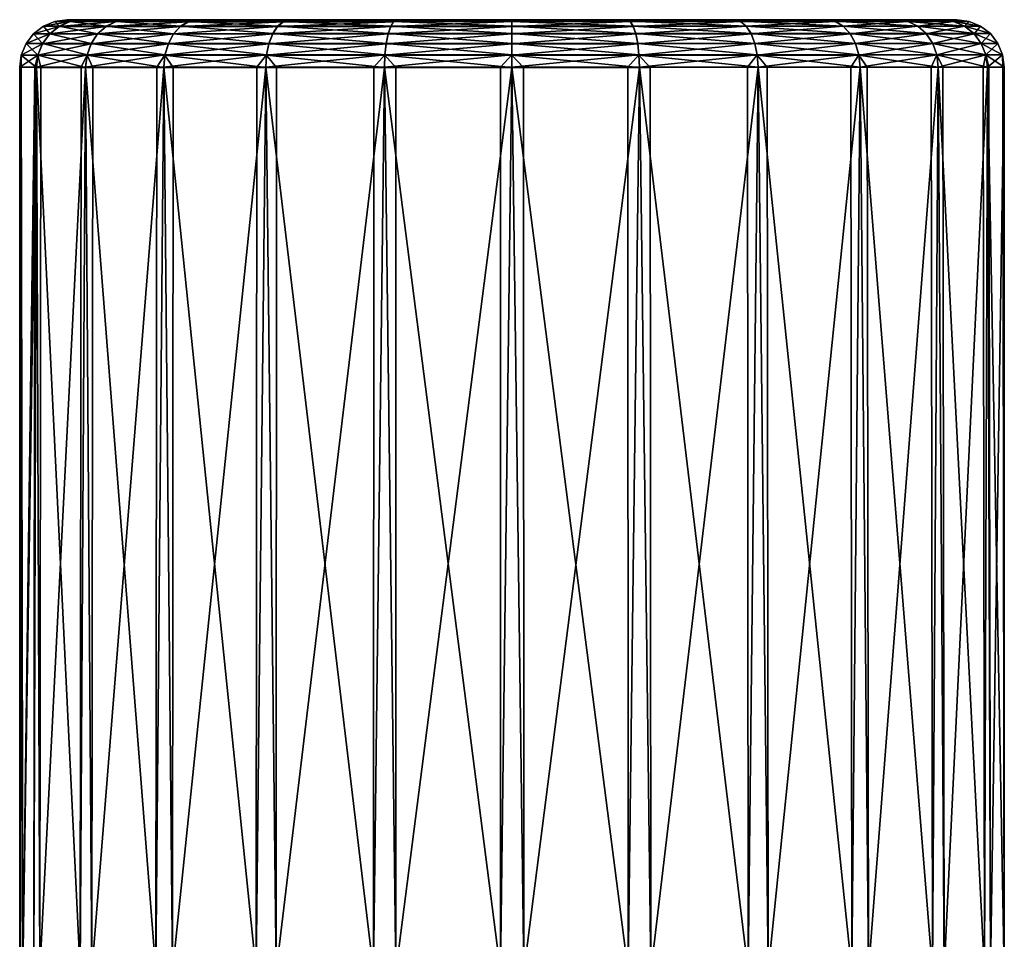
# Model space of a CAD drawing. Extents: x -0.107 to 0.107, y -0.145 to 0.026.
# Tile 136 of 136: x 0.072 to 0.093, y 0.007 to 0.026. Entities that reach past the tile are written whole.
import ezdxf

# ---------------------------------------------------------------- set-up
doc = ezdxf.new("R2010")
doc.units = 0
doc.layers.add('mesh', color=7, linetype='CONTINUOUS')

msp = doc.modelspace()

# ---------------------------------------------------------------- meshes
at = {"layer": 'mesh'}
mesh = msp.add_polyface(dxfattribs=at)
corners = [(0.074281, 0.026351, -0.004807), (0.073342, 0.026351, -0.00254), (0.073092, 0.026317, -0.002607), (0.073022, 0.026352, -0.000107), (0.072763, 0.026318, -0.000107), (0.073342, 0.026353, 0.002326), (0.073092, 0.026319, 0.002393), (0.074057, 0.02632, 0.004723), (0.072859, 0.026219, 0.002456), (0.073848, 0.02622, 0.004843), (0.073669, 0.026061, 0.004947), (0.072522, 0.026218, -0.000107), (0.072659, 0.02606, 0.002509), (0.073532, 0.025854, 0.005026), (0.072859, 0.026217, -0.002669), (0.072315, 0.026059, -0.000107), (0.072506, 0.025853, 0.00255), (0.073445, 0.025613, 0.005076), (0.072659, 0.026058, -0.002723), (0.073848, 0.026217, -0.005057), (0.072156, 0.025852, -0.000107), (0.072409, 0.025612, 0.002576), (0.072506, 0.025851, -0.002764), (0.073669, 0.026058, -0.00516), (0.072056, 0.025611, -0.000107), (0.073532, 0.02585, -0.00524), (0.072409, 0.02561, -0.002789), (0.073445, 0.025609, -0.00529)]
mesh.append_faces([[corners[k] for k in face] for face in [(0, 1, 2, 2), (1, 3, 4, 4), (3, 5, 6, 6), (7, 6, 5, 5), (6, 4, 3, 3), (6, 8, 4, 4), (9, 8, 6, 6), (9, 10, 8, 8), (4, 2, 1, 1), (4, 11, 2, 2), (8, 11, 4, 4), (8, 12, 11, 11), (10, 12, 8, 8), (10, 13, 12, 12), (11, 14, 2, 2), (11, 15, 14, 14), (12, 15, 11, 11), (12, 16, 15, 15), (13, 16, 12, 12), (13, 17, 16, 16), (14, 18, 19, 19), (15, 18, 14, 14), (15, 20, 18, 18), (16, 20, 15, 15), (16, 21, 20, 20), (17, 21, 16, 16), (18, 22, 23, 23), (20, 22, 18, 18), (20, 24, 22, 22), (21, 24, 20, 20), (22, 25, 23, 23), (22, 26, 25, 25), (24, 26, 22, 22), (26, 27, 25, 25)]])
mesh = msp.add_polyface(dxfattribs=at)
corners = [(0.082422, 0.026354, -0.000107), (0.074281, 0.026354, 0.004593), (0.073342, 0.026353, 0.002326), (0.073022, 0.026352, -0.000107), (0.073342, 0.026351, -0.00254), (0.075775, 0.02635, -0.006754), (0.074281, 0.026351, -0.004807), (0.074057, 0.026317, -0.004936), (0.074057, 0.02632, 0.004723), (0.075775, 0.026355, 0.00654), (0.075592, 0.026321, 0.006723), (0.075422, 0.026221, 0.006894), (0.077472, 0.026222, 0.008467), (0.073848, 0.02622, 0.004843), (0.073092, 0.026319, 0.002393), (0.075275, 0.026062, 0.00704), (0.077369, 0.026063, 0.008646), (0.073669, 0.026061, 0.004947), (0.075163, 0.025855, 0.007153), (0.077289, 0.025856, 0.008784), (0.073532, 0.025854, 0.005026), (0.075092, 0.025614, 0.007223), (0.077239, 0.025615, 0.008871), (0.075068, 0.025355, 0.007247), (0.073092, 0.026317, -0.002607), (0.072859, 0.026217, -0.002669), (0.073445, 0.025613, 0.005076), (0.073416, 0.025354, 0.005094), (0.075592, 0.026316, -0.006937), (0.073848, 0.026217, -0.005057), (0.075422, 0.026216, -0.007107), (0.073669, 0.026058, -0.00516), (0.072659, 0.026058, -0.002723), (0.075275, 0.026057, -0.007254), (0.073532, 0.02585, -0.00524), (0.075163, 0.02585, -0.007366), (0.073445, 0.025609, -0.00529), (0.075092, 0.025609, -0.007436)]
mesh.append_faces([[corners[k] for k in face] for face in [(0, 1, 2, 2), (0, 3, 4, 4), (5, 6, 7, 7), (2, 1, 8, 8), (1, 9, 10, 10), (10, 8, 1, 1), (10, 11, 8, 8), (12, 11, 10, 10), (8, 13, 14, 14), (11, 13, 8, 8), (11, 15, 13, 13), (16, 15, 11, 11), (15, 17, 13, 13), (15, 18, 17, 17), (19, 18, 15, 15), (18, 20, 17, 17), (18, 21, 20, 20), (22, 21, 18, 18), (22, 23, 21, 21), (24, 7, 6, 6), (24, 25, 7, 7), (21, 26, 20, 20), (21, 27, 26, 26), (7, 28, 5, 5), (7, 29, 28, 28), (25, 29, 7, 7), (29, 30, 28, 28), (29, 31, 30, 30), (32, 31, 29, 29), (31, 33, 30, 30), (31, 34, 33, 33), (34, 35, 33, 33), (34, 36, 35, 35), (36, 37, 35, 35)]])
mesh = msp.add_polyface(dxfattribs=at)
corners = [(0.082422, 0.026354, -0.000107), (0.079989, 0.026357, 0.008973), (0.077722, 0.026356, 0.008034), (0.075775, 0.026355, 0.00654), (0.074281, 0.026354, 0.004593), (0.073342, 0.026351, -0.00254), (0.074281, 0.026351, -0.004807), (0.073342, 0.026353, 0.002326), (0.073022, 0.026352, -0.000107), (0.077722, 0.02635, -0.008247), (0.079989, 0.02635, -0.009187), (0.075775, 0.02635, -0.006754), (0.082422, 0.026351, -0.009507), (0.079922, 0.026316, -0.009437), (0.077593, 0.026316, -0.008472), (0.075592, 0.026316, -0.006937), (0.077593, 0.026322, 0.008258), (0.079922, 0.026323, 0.009223), (0.082422, 0.026323, 0.009552), (0.07986, 0.026223, 0.009456), (0.082422, 0.026224, 0.009793), (0.075592, 0.026321, 0.006723), (0.077472, 0.026222, 0.008467), (0.079806, 0.026064, 0.009656), (0.082422, 0.026065, 0.01), (0.077369, 0.026063, 0.008646), (0.075422, 0.026221, 0.006894), (0.075422, 0.026216, -0.007107), (0.077472, 0.026216, -0.00868), (0.075275, 0.026057, -0.007254), (0.07986, 0.026216, -0.009669), (0.077369, 0.026057, -0.00886), (0.079806, 0.026057, -0.009869)]
mesh.append_faces([[corners[k] for k in face] for face in [(0, 1, 2, 2), (0, 3, 4, 4), (2, 3, 0, 0), (0, 5, 6, 6), (7, 8, 0, 0), (0, 9, 10, 10), (0, 11, 9, 9), (6, 11, 0, 0), (12, 10, 13, 13), (10, 9, 14, 14), (9, 11, 15, 15), (3, 2, 16, 16), (2, 1, 17, 17), (18, 17, 1, 1), (17, 16, 2, 2), (17, 19, 16, 16), (20, 19, 17, 17), (16, 21, 3, 3), (16, 22, 21, 21), (19, 22, 16, 16), (19, 23, 22, 22), (24, 23, 19, 19), (22, 25, 26, 26), (23, 25, 22, 22), (15, 14, 9, 9), (15, 27, 14, 14), (14, 13, 10, 10), (14, 28, 13, 13), (27, 28, 14, 14), (27, 29, 28, 28), (28, 30, 13, 13), (28, 31, 30, 30), (29, 31, 28, 28), (31, 32, 30, 30)]])
mesh = msp.add_polyface(dxfattribs=at)
corners = [(0.082422, 0.025616, 0.010259), (0.082422, 0.025358, 0.010294), (0.082181, 0.025358, 0.010262), (0.085105, 0.025617, 0.009906), (0.085114, 0.025358, 0.009939), (0.084872, 0.025358, 0.009971), (0.085105, 0.02561, -0.010119), (0.085114, 0.025351, -0.010152), (0.085339, 0.025351, -0.010059), (0.082422, 0.025609, -0.010472), (0.082422, 0.025351, -0.010506), (0.082664, 0.025351, -0.010475), (0.085079, 0.025851, -0.010023), (0.087622, 0.025352, -0.009113), (0.087476, 0.026065, 0.008646), (0.087555, 0.025858, 0.008784), (0.085038, 0.026065, 0.009656), (0.085079, 0.025858, 0.00981), (0.082422, 0.026065, 0.01), (0.082422, 0.025858, 0.010159), (0.079806, 0.026064, 0.009656), (0.087605, 0.025617, 0.008871), (0.079731, 0.025357, 0.009939), (0.079806, 0.026057, -0.009869), (0.082422, 0.026058, -0.010214), (0.082422, 0.026217, -0.010007), (0.079765, 0.02585, -0.010023), (0.085038, 0.026058, -0.009869), (0.084984, 0.026217, -0.009669), (0.082422, 0.025851, -0.010373), (0.087476, 0.026059, -0.00886), (0.079739, 0.025609, -0.010119), (0.08488, 0.006258, 0.010006), (0.082181, 0.006258, 0.010297)]
mesh.append_faces([[corners[k] for k in face] for face in [(0, 1, 2, 2), (3, 4, 5, 5), (6, 7, 8, 8), (9, 10, 11, 11), (9, 6, 12, 12), (9, 7, 6, 6), (11, 7, 9, 9), (8, 13, 6, 6), (14, 15, 16, 16), (16, 17, 18, 18), (15, 17, 16, 16), (18, 19, 20, 20), (17, 19, 18, 18), (17, 3, 19, 19), (21, 3, 17, 17), (21, 4, 3, 3), (3, 0, 19, 19), (3, 1, 0, 0), (5, 1, 3, 3), (2, 22, 0, 0), (23, 24, 25, 25), (23, 26, 24, 24), (24, 27, 28, 28), (24, 29, 27, 27), (26, 29, 24, 24), (27, 12, 30, 30), (29, 12, 27, 27), (29, 9, 12, 12), (31, 9, 29, 29), (31, 10, 9, 9), (32, 5, 4, 4), (32, 1, 5, 5), (33, 2, 1, 1), (33, 22, 2, 2)]])
mesh = msp.add_polyface(dxfattribs=at)
corners = [(0.082422, 0.026354, -0.000107), (0.084855, 0.026352, -0.009187), (0.087122, 0.026352, -0.008247), (0.082422, 0.026351, -0.009507), (0.079989, 0.02635, -0.009187), (0.089069, 0.026353, -0.006754), (0.087122, 0.026358, 0.008034), (0.084855, 0.026358, 0.008973), (0.090563, 0.026357, 0.004593), (0.089069, 0.026358, 0.00654), (0.082422, 0.026357, 0.009293), (0.079989, 0.026357, 0.008973), (0.082422, 0.026323, 0.009552), (0.084922, 0.026324, 0.009223), (0.084922, 0.026317, -0.009437), (0.082422, 0.026317, -0.009766), (0.087251, 0.026324, 0.008258), (0.087372, 0.026224, 0.008467), (0.084984, 0.026224, 0.009456), (0.087476, 0.026065, 0.008646), (0.082422, 0.026224, 0.009793), (0.079922, 0.026323, 0.009223), (0.085038, 0.026065, 0.009656), (0.082422, 0.026065, 0.01), (0.07986, 0.026223, 0.009456), (0.079922, 0.026316, -0.009437), (0.07986, 0.026216, -0.009669), (0.082422, 0.026217, -0.010007), (0.079806, 0.026057, -0.009869), (0.084984, 0.026217, -0.009669), (0.087251, 0.026318, -0.008472), (0.082422, 0.026058, -0.010214), (0.085038, 0.026058, -0.009869), (0.087372, 0.026218, -0.00868)]
mesh.append_faces([[corners[k] for k in face] for face in [(0, 1, 2, 2), (0, 3, 1, 1), (4, 3, 0, 0), (2, 5, 0, 0), (0, 6, 7, 7), (8, 9, 0, 0), (0, 10, 11, 11), (7, 10, 0, 0), (11, 10, 12, 12), (10, 7, 13, 13), (2, 1, 14, 14), (1, 3, 15, 15), (16, 13, 7, 7), (16, 17, 13, 13), (13, 12, 10, 10), (13, 18, 12, 12), (17, 18, 13, 13), (17, 19, 18, 18), (12, 20, 21, 21), (18, 20, 12, 12), (18, 22, 20, 20), (19, 22, 18, 18), (20, 23, 24, 24), (22, 23, 20, 20), (25, 15, 3, 3), (25, 26, 15, 15), (15, 14, 1, 1), (15, 27, 14, 14), (26, 27, 15, 15), (26, 28, 27, 27), (14, 29, 30, 30), (27, 29, 14, 14), (27, 31, 29, 29), (29, 32, 33, 33)]])
mesh = msp.add_polyface(dxfattribs=at)
corners = [(0.082422, 0.026354, -0.000107), (0.090563, 0.026354, -0.004807), (0.091502, 0.026355, -0.00254), (0.089069, 0.026353, -0.006754), (0.091502, 0.026357, 0.002326), (0.090563, 0.026357, 0.004593), (0.091822, 0.026356, -0.000107), (0.089069, 0.026358, 0.00654), (0.087122, 0.026358, 0.008034), (0.084855, 0.026358, 0.008973), (0.087251, 0.026324, 0.008258), (0.089252, 0.026324, 0.006723), (0.090787, 0.026323, 0.004723), (0.089252, 0.026319, -0.006937), (0.087122, 0.026352, -0.008247), (0.087251, 0.026318, -0.008472), (0.089422, 0.026219, -0.007107), (0.090996, 0.02622, -0.005057), (0.090787, 0.02632, -0.004936), (0.089569, 0.02606, -0.007254), (0.087476, 0.026059, -0.00886), (0.090996, 0.026224, 0.004843), (0.089422, 0.026224, 0.006894), (0.091175, 0.026065, 0.004947), (0.087372, 0.026224, 0.008467), (0.089569, 0.026065, 0.00704), (0.087476, 0.026065, 0.008646), (0.089681, 0.025858, 0.007153), (0.084922, 0.026317, -0.009437), (0.087372, 0.026218, -0.00868), (0.084984, 0.026217, -0.009669), (0.085038, 0.026058, -0.009869)]
mesh.append_faces([[corners[k] for k in face] for face in [(0, 1, 2, 2), (0, 3, 1, 1), (0, 4, 5, 5), (0, 6, 4, 4), (2, 6, 0, 0), (0, 7, 8, 8), (9, 8, 10, 10), (8, 7, 11, 11), (7, 5, 12, 12), (1, 3, 13, 13), (3, 14, 15, 15), (16, 17, 18, 18), (16, 19, 17, 17), (20, 19, 16, 16), (12, 11, 7, 7), (12, 21, 11, 11), (11, 10, 8, 8), (11, 22, 10, 10), (21, 22, 11, 11), (21, 23, 22, 22), (22, 24, 10, 10), (22, 25, 24, 24), (23, 25, 22, 22), (25, 26, 24, 24), (25, 27, 26, 26), (28, 15, 14, 14), (15, 13, 3, 3), (15, 29, 13, 13), (30, 29, 15, 15), (13, 18, 1, 1), (13, 16, 18, 18), (29, 16, 13, 13), (29, 20, 16, 16), (31, 20, 29, 29)]])
mesh = msp.add_polyface(dxfattribs=at)
corners = [(0.090563, 0.026357, 0.004593), (0.091502, 0.026357, 0.002326), (0.091752, 0.026323, 0.002393), (0.091822, 0.026356, -0.000107), (0.092081, 0.026322, -0.000107), (0.091502, 0.026355, -0.00254), (0.091752, 0.026321, -0.002607), (0.090563, 0.026354, -0.004807), (0.090787, 0.02632, -0.004936), (0.090996, 0.02622, -0.005057), (0.091985, 0.026221, -0.002669), (0.091175, 0.026061, -0.00516), (0.089569, 0.02606, -0.007254), (0.092322, 0.026222, -0.000107), (0.092185, 0.026062, -0.002723), (0.091313, 0.025854, -0.00524), (0.089681, 0.025853, -0.007366), (0.090787, 0.026323, 0.004723), (0.091985, 0.026223, 0.002456), (0.092529, 0.026063, -0.000107), (0.092338, 0.025855, -0.002764), (0.090996, 0.026224, 0.004843), (0.092185, 0.026064, 0.002509), (0.092688, 0.025856, -0.000107), (0.091175, 0.026065, 0.004947), (0.092338, 0.025857, 0.00255), (0.091313, 0.025858, 0.005026)]
mesh.append_faces([[corners[k] for k in face] for face in [(0, 1, 2, 2), (1, 3, 4, 4), (3, 5, 6, 6), (5, 7, 8, 8), (8, 6, 5, 5), (8, 9, 6, 6), (6, 4, 3, 3), (6, 10, 4, 4), (9, 10, 6, 6), (9, 11, 10, 10), (12, 11, 9, 9), (4, 2, 1, 1), (4, 13, 2, 2), (10, 13, 4, 4), (10, 14, 13, 13), (11, 14, 10, 10), (11, 15, 14, 14), (16, 15, 11, 11), (2, 17, 0, 0), (2, 18, 17, 17), (13, 18, 2, 2), (13, 19, 18, 18), (14, 19, 13, 13), (14, 20, 19, 19), (15, 20, 14, 14), (18, 21, 17, 17), (18, 22, 21, 21), (19, 22, 18, 18), (19, 23, 22, 22), (20, 23, 19, 19), (22, 24, 21, 21), (22, 25, 24, 24), (23, 25, 22, 22), (25, 26, 24, 24)]])
mesh = msp.add_polyface(dxfattribs=at)
corners = [(0.079739, 0.025609, -0.010119), (0.079731, 0.02535, -0.010152), (0.079972, 0.02535, -0.010184), (0.077239, 0.025609, -0.009084), (0.077222, 0.02535, -0.009113), (0.077447, 0.02535, -0.009206), (0.077239, 0.025615, 0.008871), (0.077222, 0.025356, 0.0089), (0.077029, 0.025356, 0.008752), (0.079739, 0.025616, 0.009906), (0.079731, 0.025357, 0.009939), (0.079505, 0.025357, 0.009846), (0.079806, 0.026064, 0.009656), (0.079765, 0.025857, 0.00981), (0.077369, 0.026063, 0.008646), (0.082422, 0.025858, 0.010159), (0.082422, 0.025616, 0.010259), (0.077289, 0.025856, 0.008784), (0.075275, 0.026062, 0.00704), (0.075163, 0.025855, 0.007153), (0.075068, 0.025355, 0.007247), (0.075275, 0.026057, -0.007254), (0.075163, 0.02585, -0.007366), (0.077369, 0.026057, -0.00886), (0.077289, 0.02585, -0.008997), (0.079806, 0.026057, -0.009869), (0.075092, 0.025609, -0.007436), (0.079765, 0.02585, -0.010023), (0.082422, 0.025851, -0.010373), (0.082422, 0.025351, -0.010506), (0.079498, 0.006257, 0.009879), (0.077015, 0.006256, 0.008781)]
mesh.append_faces([[corners[k] for k in face] for face in [(0, 1, 2, 2), (3, 4, 5, 5), (6, 7, 8, 8), (9, 10, 11, 11), (12, 13, 14, 14), (15, 13, 12, 12), (15, 16, 13, 13), (14, 17, 18, 18), (13, 17, 14, 14), (13, 9, 17, 17), (16, 9, 13, 13), (16, 10, 9, 9), (17, 6, 19, 19), (9, 6, 17, 17), (9, 7, 6, 6), (11, 7, 9, 9), (8, 20, 6, 6), (21, 22, 23, 23), (23, 24, 25, 25), (22, 24, 23, 23), (22, 26, 24, 24), (24, 27, 25, 25), (24, 3, 27, 27), (26, 3, 24, 24), (26, 4, 3, 3), (27, 0, 28, 28), (3, 0, 27, 27), (3, 1, 0, 0), (5, 1, 3, 3), (2, 29, 0, 0), (30, 11, 10, 10), (30, 7, 11, 11), (31, 8, 7, 7), (31, 20, 8, 8)]])
mesh = msp.add_polyface(dxfattribs=at)
corners = [(0.087605, 0.025617, 0.008871), (0.087622, 0.025358, 0.0089), (0.087397, 0.025358, 0.008993), (0.089752, 0.025617, 0.007223), (0.089776, 0.025358, 0.007247), (0.089583, 0.025358, 0.007396), (0.089752, 0.025612, -0.007436), (0.089776, 0.025353, -0.00746), (0.089924, 0.025353, -0.007267), (0.087605, 0.025611, -0.009084), (0.087622, 0.025352, -0.009113), (0.087816, 0.025352, -0.008965), (0.087476, 0.026059, -0.00886), (0.087555, 0.025852, -0.008997), (0.089569, 0.02606, -0.007254), (0.085079, 0.025851, -0.010023), (0.085105, 0.02561, -0.010119), (0.089681, 0.025853, -0.007366), (0.091175, 0.026061, -0.00516), (0.091313, 0.025854, -0.00524), (0.091429, 0.025354, -0.005306), (0.091175, 0.026065, 0.004947), (0.091313, 0.025858, 0.005026), (0.089569, 0.026065, 0.00704), (0.089681, 0.025858, 0.007153), (0.091399, 0.025617, 0.005076), (0.087555, 0.025858, 0.008784), (0.087476, 0.026065, 0.008646), (0.085079, 0.025858, 0.00981), (0.085114, 0.025358, 0.009939), (0.089952, 0.006253, -0.007278), (0.089605, 0.006258, 0.007425), (0.087412, 0.006258, 0.009027)]
mesh.append_faces([[corners[k] for k in face] for face in [(0, 1, 2, 2), (3, 4, 5, 5), (6, 7, 8, 8), (9, 10, 11, 11), (12, 13, 14, 14), (15, 13, 12, 12), (15, 16, 13, 13), (14, 17, 18, 18), (13, 17, 14, 14), (13, 9, 17, 17), (16, 9, 13, 13), (16, 10, 9, 9), (17, 6, 19, 19), (9, 6, 17, 17), (9, 7, 6, 6), (11, 7, 9, 9), (8, 20, 6, 6), (21, 22, 23, 23), (22, 24, 23, 23), (22, 25, 24, 24), (24, 26, 27, 27), (24, 3, 26, 26), (25, 3, 24, 24), (25, 4, 3, 3), (26, 0, 28, 28), (3, 0, 26, 26), (3, 1, 0, 0), (5, 1, 3, 3), (2, 29, 0, 0), (30, 20, 8, 8), (31, 5, 4, 4), (31, 1, 5, 5), (32, 2, 1, 1), (32, 29, 2, 2)]])
mesh = msp.add_polyface(dxfattribs=at)
corners = [(0.091399, 0.025617, 0.005076), (0.091429, 0.025358, 0.005094), (0.091281, 0.025358, 0.005287), (0.092435, 0.025616, 0.002576), (0.092468, 0.025357, 0.002585), (0.092375, 0.025357, 0.00281), (0.092788, 0.025615, -0.000107), (0.092822, 0.025356, -0.000106), (0.09279, 0.025356, 0.000135), (0.092435, 0.025614, -0.002789), (0.092468, 0.025355, -0.002798), (0.0925, 0.025355, -0.002557), (0.091399, 0.025613, -0.00529), (0.091429, 0.025354, -0.005306), (0.091522, 0.025354, -0.005081), (0.091313, 0.025854, -0.00524), (0.092338, 0.025855, -0.002764), (0.089752, 0.025612, -0.007436), (0.092688, 0.025856, -0.000107), (0.092338, 0.025857, 0.00255), (0.091313, 0.025858, 0.005026), (0.089776, 0.025358, 0.007247), (0.091553, 0.006254, -0.005086), (0.092533, 0.006255, -0.002554), (0.092823, 0.006256, 0.000145), (0.092406, 0.006257, 0.002828), (0.091308, 0.006258, 0.005311)]
mesh.append_faces([[corners[k] for k in face] for face in [(0, 1, 2, 2), (3, 4, 5, 5), (6, 7, 8, 8), (9, 10, 11, 11), (12, 13, 14, 14), (15, 12, 16, 16), (17, 12, 15, 15), (17, 13, 12, 12), (16, 9, 18, 18), (12, 9, 16, 16), (12, 10, 9, 9), (14, 10, 12, 12), (18, 6, 19, 19), (9, 6, 18, 18), (9, 7, 6, 6), (11, 7, 9, 9), (19, 3, 20, 20), (6, 3, 19, 19), (6, 4, 3, 3), (8, 4, 6, 6), (3, 0, 20, 20), (3, 1, 0, 0), (5, 1, 3, 3), (2, 21, 0, 0), (22, 14, 13, 13), (22, 10, 14, 14), (23, 11, 10, 10), (23, 7, 11, 11), (24, 8, 7, 7), (24, 4, 8, 8), (25, 5, 4, 4), (25, 1, 5, 5), (26, 2, 1, 1), (26, 21, 2, 2)]])
mesh = msp.add_polyface(dxfattribs=at)
corners = [(0.075092, 0.025609, -0.007436), (0.075068, 0.02535, -0.00746), (0.075262, 0.02535, -0.007609), (0.073445, 0.025609, -0.00529), (0.073416, 0.02535, -0.005306), (0.073564, 0.02535, -0.0055), (0.072409, 0.02561, -0.002789), (0.072377, 0.025351, -0.002798), (0.07247, 0.025351, -0.003023), (0.072056, 0.025611, -0.000107), (0.072022, 0.025352, -0.000106), (0.072054, 0.025352, -0.000348), (0.072409, 0.025612, 0.002576), (0.072377, 0.025353, 0.002585), (0.072345, 0.025353, 0.002344), (0.073445, 0.025613, 0.005076), (0.073416, 0.025354, 0.005094), (0.073322, 0.025354, 0.004868), (0.075092, 0.025614, 0.007223), (0.075068, 0.025355, 0.007247), (0.07492, 0.025355, 0.007054), (0.077222, 0.02535, -0.009113), (0.072039, 0.006347, -0.000345), (0.072086, 0.006252, -0.00121), (0.072026, 0.006374, -0.0001), (0.072086, 0.006252, 0.00101), (0.07232, 0.006253, 0.002354), (0.072447, 0.006251, -0.003028), (0.073545, 0.00625, -0.005511), (0.075248, 0.00625, -0.007625), (0.074901, 0.006255, 0.007078), (0.073299, 0.006254, 0.004886)]
mesh.append_faces([[corners[k] for k in face] for face in [(0, 1, 2, 2), (3, 4, 5, 5), (6, 7, 8, 8), (9, 10, 11, 11), (12, 13, 14, 14), (15, 16, 17, 17), (18, 19, 20, 20), (20, 16, 18, 18), (15, 13, 12, 12), (17, 13, 15, 15), (12, 10, 9, 9), (14, 10, 12, 12), (9, 7, 6, 6), (11, 7, 9, 9), (6, 4, 3, 3), (8, 4, 6, 6), (3, 1, 0, 0), (5, 1, 3, 3), (2, 21, 0, 0), (22, 11, 10, 10), (23, 7, 11, 11), (10, 24, 22, 22), (14, 25, 10, 10), (13, 26, 14, 14), (27, 8, 7, 7), (27, 4, 8, 8), (28, 5, 4, 4), (28, 1, 5, 5), (29, 2, 1, 1), (29, 21, 2, 2), (30, 20, 19, 19), (30, 16, 20, 20), (31, 17, 16, 16), (13, 17, 31, 31)]])
mesh = msp.add_polyface(dxfattribs=at)
corners = [(0.072086, 0.006252, -0.00121), (0.072054, 0.025352, -0.000348), (0.072039, 0.006347, -0.000345), (0.072447, 0.006251, -0.003028), (0.072377, 0.025351, -0.002798), (0.072022, 0.025352, -0.000106), (0.072086, 0.006252, 0.00101), (0.072026, 0.006374, -0.0001), (0.072345, 0.025353, 0.002344), (0.07232, 0.006253, 0.002354), (0.072377, 0.025353, 0.002585), (0.073299, 0.006254, 0.004886), (0.073545, 0.00625, -0.005511), (0.073416, 0.02535, -0.005306), (0.075248, 0.00625, -0.007625), (0.075068, 0.02535, -0.00746), (0.074901, 0.006255, 0.007078), (0.075068, 0.025355, 0.007247), (0.077015, 0.006256, 0.008781), (0.073416, 0.025354, 0.005094), (0.072227, 0.006251, -0.001859), (0.072913, 0.006251, -0.003504), (0.073131, 0.006251, -0.003855), (0.076665, 0.006256, 0.008273), (0.073616, 0.006251, -0.00446), (0.072227, 0.006253, 0.001659), (0.072913, 0.006253, 0.003304), (0.073131, 0.006253, 0.003656), (0.073367, 0.006254, 0.003997), (0.073553, 0.006254, 0.004224), (0.074738, 0.006251, -0.005686), (0.074879, 0.006251, -0.005805), (0.074157, 0.006254, 0.004964), (0.074057, 0.006254, 0.004842), (0.074924, 0.006254, 0.005623), (0.074749, 0.006254, 0.005472), (0.076453, 0.006256, 0.007951), (0.076412, 0.006256, 0.007784), (0.076037, 0.00625, -0.006797), (0.076138, 0.00625, -0.006969), (0.075485, 0.006251, -0.006313), (0.075859, 0.00625, -0.006626), (0.076377, 0.006255, 0.007617), (0.076275, 0.006255, 0.007217), (0.076099, 0.006255, 0.006679), (0.075993, 0.006255, 0.006539), (0.076169, 0.006255, 0.00684), (0.076228, 0.006255, 0.007033)]
mesh.append_faces([[corners[k] for k in face] for face in [(0, 1, 2, 2), (3, 4, 0, 0), (5, 6, 7, 7), (8, 9, 6, 6), (10, 11, 9, 9), (12, 13, 3, 3), (14, 15, 12, 12), (16, 17, 18, 18), (11, 19, 16, 16), (3, 0, 20, 20), (21, 3, 20, 20), (21, 12, 3, 3), (22, 12, 21, 21), (18, 23, 16, 16), (22, 24, 12, 12), (9, 25, 6, 6), (9, 26, 25, 25), (11, 26, 9, 9), (11, 27, 26, 26), (11, 28, 27, 27), (11, 29, 28, 28), (14, 30, 31, 31), (11, 32, 33, 33), (16, 32, 11, 11), (16, 34, 35, 35), (16, 36, 37, 37), (14, 38, 39, 39), (14, 40, 41, 41), (16, 42, 43, 43), (16, 37, 42, 42), (16, 44, 45, 45), (46, 44, 16, 16), (16, 47, 46, 46), (43, 47, 16, 16)]])
mesh = msp.add_polyface(dxfattribs=at)
corners = [(0.07744, 0.00625, -0.009227), (0.077222, 0.02535, -0.009113), (0.075248, 0.00625, -0.007625), (0.077447, 0.02535, -0.009206), (0.079731, 0.02535, -0.010152), (0.079972, 0.00625, -0.010206), (0.079972, 0.02535, -0.010184), (0.082422, 0.025351, -0.010506), (0.082672, 0.006251, -0.010497), (0.082664, 0.025351, -0.010475), (0.085114, 0.025351, -0.010152), (0.085354, 0.006251, -0.010079), (0.082181, 0.006258, 0.010297), (0.082422, 0.025358, 0.010294), (0.08488, 0.006258, 0.010006), (0.079498, 0.006257, 0.009879), (0.079731, 0.025357, 0.009939), (0.077015, 0.006256, 0.008781), (0.077222, 0.025356, 0.0089), (0.074901, 0.006255, 0.007078), (0.076665, 0.006256, 0.008273), (0.076561, 0.006256, 0.008169), (0.076792, 0.006256, 0.008349), (0.076933, 0.006256, 0.008392), (0.082408, 0.006251, -0.009038), (0.082252, 0.006257, 0.008837), (0.084162, 0.006257, 0.008776), (0.079912, 0.006257, 0.008701), (0.079646, 0.006257, 0.008671), (0.080038, 0.006257, 0.008715), (0.080215, 0.006257, 0.008735), (0.077034, 0.006256, 0.0084), (0.077245, 0.006256, 0.0084), (0.078041, 0.006256, 0.00849), (0.078449, 0.006256, 0.008536), (0.078852, 0.006256, 0.008581), (0.079025, 0.006256, 0.008601), (0.076453, 0.006256, 0.007951), (0.084162, 0.006251, -0.008976), (0.0799, 0.006251, -0.008889), (0.080416, 0.006251, -0.008945)]
mesh.append_faces([[corners[k] for k in face] for face in [(0, 1, 2, 2), (0, 3, 1, 1), (0, 4, 3, 3), (5, 4, 0, 0), (5, 6, 4, 4), (5, 7, 6, 6), (8, 7, 5, 5), (8, 9, 7, 7), (8, 10, 9, 9), (11, 10, 8, 8), (12, 13, 14, 14), (15, 16, 12, 12), (17, 18, 15, 15), (19, 20, 21, 21), (17, 22, 20, 20), (23, 22, 17, 17), (5, 24, 8, 8), (14, 25, 12, 12), (14, 26, 25, 25), (15, 27, 28, 28), (15, 29, 27, 27), (15, 30, 29, 29), (12, 30, 15, 15), (17, 31, 23, 23), (17, 32, 31, 31), (15, 32, 17, 17), (15, 33, 32, 32), (34, 33, 15, 15), (15, 35, 34, 34), (15, 36, 35, 35), (28, 36, 15, 15), (19, 21, 37, 37), (8, 24, 38, 38), (5, 39, 40, 40)]])
mesh = msp.add_polyface(dxfattribs=at)
corners = [(0.085354, 0.006251, -0.010079), (0.085339, 0.025351, -0.010059), (0.085114, 0.025351, -0.010152), (0.087622, 0.025352, -0.009113), (0.087837, 0.006252, -0.008981), (0.087816, 0.025352, -0.008965), (0.089776, 0.025353, -0.00746), (0.089952, 0.006253, -0.007278), (0.089924, 0.025353, -0.007267), (0.091553, 0.006254, -0.005086), (0.091429, 0.025354, -0.005306), (0.092533, 0.006255, -0.002554), (0.092468, 0.025355, -0.002798), (0.092823, 0.006256, 0.000145), (0.092822, 0.025356, -0.000106), (0.092406, 0.006257, 0.002828), (0.092468, 0.025357, 0.002585), (0.091308, 0.006258, 0.005311), (0.091429, 0.025358, 0.005094), (0.089605, 0.006258, 0.007425), (0.089776, 0.025358, 0.007247), (0.087412, 0.006258, 0.009027), (0.087622, 0.025358, 0.0089), (0.08488, 0.006258, 0.010006), (0.085114, 0.025358, 0.009939), (0.086275, 0.006258, 0.007883), (0.085832, 0.006258, 0.008233), (0.084774, 0.006258, 0.00868), (0.08454, 0.006258, 0.008716), (0.086846, 0.006257, 0.0064), (0.086846, 0.006253, -0.0066), (0.084913, 0.006258, 0.008633), (0.084162, 0.006257, 0.008776), (0.085619, 0.006258, 0.008345), (0.086804, 0.006253, -0.007051), (0.086795, 0.006257, 0.006897), (0.086664, 0.006258, 0.00733), (0.085276, 0.006258, 0.008513)]
mesh.append_faces([[corners[k] for k in face] for face in [(0, 1, 2, 2), (0, 3, 1, 1), (4, 3, 0, 0), (4, 5, 3, 3), (4, 6, 5, 5), (7, 6, 4, 4), (7, 8, 6, 6), (9, 10, 7, 7), (11, 12, 9, 9), (13, 14, 11, 11), (15, 16, 13, 13), (17, 18, 15, 15), (19, 20, 17, 17), (21, 22, 19, 19), (23, 24, 21, 21), (21, 25, 26, 26), (23, 27, 28, 28), (29, 7, 30, 30), (29, 9, 7, 7), (11, 9, 29, 29), (23, 31, 27, 27), (29, 13, 11, 11), (29, 15, 13, 13), (17, 15, 29, 29), (28, 32, 23, 23), (25, 33, 26, 26), (7, 34, 30, 30), (35, 17, 29, 29), (35, 19, 17, 17), (35, 36, 19, 19), (21, 37, 23, 23), (21, 33, 37, 37), (26, 33, 21, 21), (23, 37, 31, 31)]])

doc.saveas('drawing.dxf')
